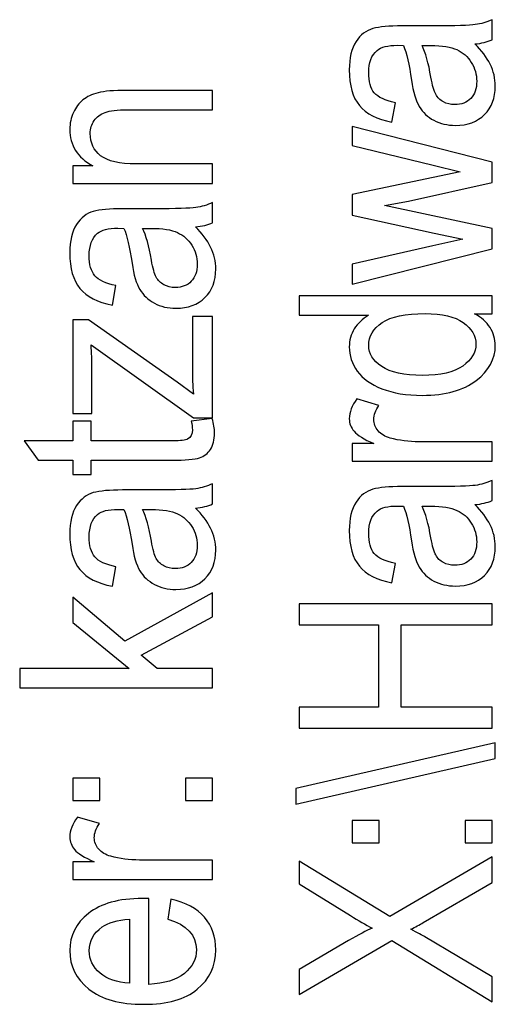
# Model space of a CAD drawing. Header units: centimetres. Extents: x -94 to 21, y -30 to 196.
# Tile 91 of 143: x -19.857 to -19.345, y 7.993 to 9.052. Entities that reach past the tile are written whole.
import ezdxf

# ---------------------------------------------------------------- set-up
doc = ezdxf.new("R2010")
doc.units = ezdxf.units.CM
doc.header["$MEASUREMENT"] = 0
doc.layers.add('Ebene 1', color=7, linetype='Continuous')

msp = doc.modelspace()

# ---------------------------------------------------------------- linework, layer by layer
at = {"layer": 'Ebene 1', "color": 136}
for points, knots in [([(-19.36745, 9.02582), (-19.36016, 9.01882), (-19.35471, 9.01158), (-19.35104, 9.00404), (-19.34732, 8.99646), (-19.34548, 8.98864), (-19.34548, 8.98053), (-19.34548, 8.96768), (-19.34935, 8.95744), (-19.35712, 8.94982), (-19.36485, 8.94214), (-19.37528, 8.93832), (-19.38841, 8.93832), (-19.3971, 8.93832), (-19.40478, 8.94011), (-19.41149, 8.94373), (-19.41821, 8.9473), (-19.42347, 8.95223), (-19.42724, 8.95846), (-19.431, 8.96469), (-19.4338, 8.97415), (-19.43559, 8.9868), (-19.438, 9.0038), (-19.4409, 9.01631), (-19.44428, 9.02423), (-19.44428, 9.02423), (-19.4508, 9.02437), (-19.4508, 9.02437), (-19.46113, 9.02437), (-19.46838, 9.02254), (-19.47258, 9.01887), (-19.47861, 9.0137), (-19.48166, 9.00573), (-19.48166, 8.99501), (-19.48166, 8.98531), (-19.47963, 8.97806), (-19.47562, 8.97323), (-19.47161, 8.96845), (-19.46403, 8.96493), (-19.45297, 8.96266), (-19.45297, 8.96266), (-19.45674, 8.9418), (-19.45674, 8.9418), (-19.47272, 8.94474), (-19.48431, 8.95064), (-19.4916, 8.95957), (-19.4989, 8.9685), (-19.50252, 8.9813), (-19.50252, 8.99791), (-19.50252, 9.01085), (-19.5001, 9.02099), (-19.49523, 9.02838), (-19.4904, 9.03573), (-19.48436, 9.04041), (-19.47721, 9.04235), (-19.47002, 9.04428), (-19.45959, 9.04524), (-19.44583, 9.04524), (-19.44583, 9.04524), (-19.41188, 9.04524), (-19.41188, 9.04524), (-19.38812, 9.04524), (-19.37315, 9.04568), (-19.36697, 9.04659), (-19.36084, 9.04746), (-19.3548, 9.04925), (-19.34896, 9.05191), (-19.34896, 9.05191), (-19.34896, 9.03018), (-19.34896, 9.03018), (-19.35413, 9.02795), (-19.36031, 9.0265), (-19.36745, 9.02582)], [0, 0, 0, 0, 0.0416667, 0.0416667, 0.0416667, 0.0833333, 0.0833333, 0.0833333, 0.125, 0.125, 0.125, 0.1666667, 0.1666667, 0.1666667, 0.2083333, 0.2083333, 0.2083333, 0.25, 0.25, 0.25, 0.2916667, 0.2916667, 0.2916667, 0.3333333, 0.3333333, 0.3333333, 0.375, 0.375, 0.375, 0.4166667, 0.4166667, 0.4166667, 0.4583333, 0.4583333, 0.4583333, 0.5, 0.5, 0.5, 0.5416667, 0.5416667, 0.5416667, 0.5833333, 0.5833333, 0.5833333, 0.625, 0.625, 0.625, 0.6666667, 0.6666667, 0.6666667, 0.7083333, 0.7083333, 0.7083333, 0.75, 0.75, 0.75, 0.7916667, 0.7916667, 0.7916667, 0.8333333, 0.8333333, 0.8333333, 0.875, 0.875, 0.875, 0.9166667, 0.9166667, 0.9166667, 0.9583333, 0.9583333, 0.9583333, 1, 1, 1, 1]), ([(-19.42429, 9.02423), (-19.42052, 9.0166), (-19.41734, 9.0052), (-19.41473, 8.99009), (-19.41323, 8.9813), (-19.41149, 8.97517), (-19.40956, 8.97169), (-19.40763, 8.96816), (-19.40488, 8.96546), (-19.40135, 8.96353), (-19.39783, 8.9616), (-19.39372, 8.96063), (-19.38909, 8.96063), (-19.38194, 8.96063), (-19.37619, 8.96285), (-19.3719, 8.9673), (-19.3676, 8.97174), (-19.36547, 8.97787), (-19.36547, 8.98569), (-19.36547, 8.99318), (-19.36741, 8.99994), (-19.37127, 9.00602), (-19.37513, 9.01211), (-19.3803, 9.01669), (-19.38677, 9.01969), (-19.39319, 9.02273), (-19.40261, 9.02423), (-19.41497, 9.02423), (-19.41497, 9.02423), (-19.42429, 9.02423), (-19.42429, 9.02423)], [0, 0, 0, 0, 0.1, 0.1, 0.1, 0.2, 0.2, 0.2, 0.3, 0.3, 0.3, 0.4, 0.4, 0.4, 0.5, 0.5, 0.5, 0.6, 0.6, 0.6, 0.7, 0.7, 0.7, 0.8, 0.8, 0.8, 0.9, 0.9, 0.9, 1, 1, 1, 1]), ([(-19.64954, 8.87594), (-19.64954, 8.87594), (-19.79991, 8.87594), (-19.79991, 8.87594), (-19.79991, 8.87594), (-19.79991, 8.89477), (-19.79991, 8.89477), (-19.79991, 8.89477), (-19.77837, 8.89477), (-19.77837, 8.89477), (-19.78668, 8.89931), (-19.79286, 8.90481), (-19.79696, 8.91133), (-19.80107, 8.91791), (-19.8031, 8.92539), (-19.8031, 8.93384), (-19.8031, 8.94046), (-19.80179, 8.94654), (-19.79919, 8.95214), (-19.79663, 8.95775), (-19.79325, 8.96224), (-19.78904, 8.96567), (-19.78484, 8.96909), (-19.77939, 8.97165), (-19.77268, 8.97334), (-19.76601, 8.97503), (-19.75573, 8.9759), (-19.74187, 8.9759), (-19.74187, 8.9759), (-19.64954, 8.9759), (-19.64954, 8.9759), (-19.64954, 8.9759), (-19.64954, 8.95504), (-19.64954, 8.95504), (-19.64954, 8.95504), (-19.7409, 8.95504), (-19.7409, 8.95504), (-19.75196, 8.95504), (-19.76002, 8.95412), (-19.76509, 8.95224), (-19.77016, 8.95036), (-19.77412, 8.94741), (-19.77692, 8.9434), (-19.77968, 8.9394), (-19.78108, 8.93481), (-19.78108, 8.9295), (-19.78108, 8.91955), (-19.77736, 8.91163), (-19.76992, 8.90568), (-19.76244, 8.89974), (-19.74969, 8.8968), (-19.73158, 8.8968), (-19.73158, 8.8968), (-19.64954, 8.8968), (-19.64954, 8.8968), (-19.64954, 8.8968), (-19.64954, 8.87594), (-19.64954, 8.87594)], [0, 0, 0, 0, 0.0526316, 0.0526316, 0.0526316, 0.1052632, 0.1052632, 0.1052632, 0.1578947, 0.1578947, 0.1578947, 0.2105263, 0.2105263, 0.2105263, 0.2631579, 0.2631579, 0.2631579, 0.3157895, 0.3157895, 0.3157895, 0.3684211, 0.3684211, 0.3684211, 0.4210526, 0.4210526, 0.4210526, 0.4736842, 0.4736842, 0.4736842, 0.5263158, 0.5263158, 0.5263158, 0.5789474, 0.5789474, 0.5789474, 0.6315789, 0.6315789, 0.6315789, 0.6842105, 0.6842105, 0.6842105, 0.7368421, 0.7368421, 0.7368421, 0.7894737, 0.7894737, 0.7894737, 0.8421053, 0.8421053, 0.8421053, 0.8947368, 0.8947368, 0.8947368, 0.9473684, 0.9473684, 0.9473684, 1, 1, 1, 1]), ([(-19.34896, 8.80554), (-19.34896, 8.80554), (-19.49933, 8.76753), (-19.49933, 8.76753), (-19.49933, 8.76753), (-19.49933, 8.78902), (-19.49933, 8.78902), (-19.49933, 8.78902), (-19.41256, 8.80878), (-19.41256, 8.80878), (-19.41256, 8.80878), (-19.38025, 8.81607), (-19.38025, 8.81607), (-19.38025, 8.81607), (-19.41125, 8.82249), (-19.41125, 8.82249), (-19.41125, 8.82249), (-19.49933, 8.84181), (-19.49933, 8.84181), (-19.49933, 8.84181), (-19.49933, 8.86392), (-19.49933, 8.86392), (-19.49933, 8.86392), (-19.41217, 8.88227), (-19.41217, 8.88227), (-19.41217, 8.88227), (-19.38344, 8.8885), (-19.38344, 8.8885), (-19.38344, 8.8885), (-19.41246, 8.8956), (-19.41246, 8.8956), (-19.41246, 8.8956), (-19.49933, 8.91666), (-19.49933, 8.91666), (-19.49933, 8.91666), (-19.49933, 8.93704), (-19.49933, 8.93704), (-19.49933, 8.93704), (-19.34896, 8.89869), (-19.34896, 8.89869), (-19.34896, 8.89869), (-19.34896, 8.87682), (-19.34896, 8.87682), (-19.34896, 8.87682), (-19.43897, 8.85697), (-19.43897, 8.85697), (-19.43897, 8.85697), (-19.46456, 8.85229), (-19.46456, 8.85229), (-19.46456, 8.85229), (-19.34896, 8.82756), (-19.34896, 8.82756), (-19.34896, 8.82756), (-19.34896, 8.80554), (-19.34896, 8.80554)], [0, 0, 0, 0, 0.0555556, 0.0555556, 0.0555556, 0.1111111, 0.1111111, 0.1111111, 0.1666667, 0.1666667, 0.1666667, 0.2222222, 0.2222222, 0.2222222, 0.2777778, 0.2777778, 0.2777778, 0.3333333, 0.3333333, 0.3333333, 0.3888889, 0.3888889, 0.3888889, 0.4444444, 0.4444444, 0.4444444, 0.5, 0.5, 0.5, 0.5555556, 0.5555556, 0.5555556, 0.6111111, 0.6111111, 0.6111111, 0.6666667, 0.6666667, 0.6666667, 0.7222222, 0.7222222, 0.7222222, 0.7777778, 0.7777778, 0.7777778, 0.8333333, 0.8333333, 0.8333333, 0.8888889, 0.8888889, 0.8888889, 0.9444444, 0.9444444, 0.9444444, 1, 1, 1, 1]), ([(-19.66803, 8.82917), (-19.66074, 8.82217), (-19.65529, 8.81493), (-19.65162, 8.80739), (-19.6479, 8.79981), (-19.64606, 8.79198), (-19.64606, 8.78387), (-19.64606, 8.77102), (-19.64993, 8.76078), (-19.6577, 8.75316), (-19.66543, 8.74548), (-19.67586, 8.74166), (-19.68899, 8.74166), (-19.69768, 8.74166), (-19.70536, 8.74345), (-19.71207, 8.74707), (-19.71879, 8.75064), (-19.72405, 8.75557), (-19.72782, 8.7618), (-19.73158, 8.76803), (-19.73438, 8.77749), (-19.73617, 8.79014), (-19.73858, 8.80715), (-19.74148, 8.81966), (-19.74486, 8.82758), (-19.74486, 8.82758), (-19.75138, 8.82772), (-19.75138, 8.82772), (-19.76171, 8.82772), (-19.76896, 8.82589), (-19.77316, 8.82222), (-19.77919, 8.81705), (-19.78224, 8.80908), (-19.78224, 8.79836), (-19.78224, 8.78865), (-19.78021, 8.7814), (-19.7762, 8.77657), (-19.77219, 8.77179), (-19.76461, 8.76827), (-19.75355, 8.766), (-19.75355, 8.766), (-19.75732, 8.74514), (-19.75732, 8.74514), (-19.7733, 8.74808), (-19.78489, 8.75398), (-19.79218, 8.76291), (-19.79948, 8.77184), (-19.8031, 8.78464), (-19.8031, 8.80126), (-19.8031, 8.8142), (-19.80068, 8.82434), (-19.79581, 8.83173), (-19.79098, 8.83907), (-19.78494, 8.84375), (-19.77779, 8.84569), (-19.7706, 8.84762), (-19.76017, 8.84858), (-19.74641, 8.84858), (-19.74641, 8.84858), (-19.71246, 8.84858), (-19.71246, 8.84858), (-19.6887, 8.84858), (-19.67373, 8.84902), (-19.66755, 8.84993), (-19.66142, 8.8508), (-19.65538, 8.85259), (-19.64954, 8.85525), (-19.64954, 8.85525), (-19.64954, 8.83352), (-19.64954, 8.83352), (-19.65471, 8.8313), (-19.66089, 8.82985), (-19.66803, 8.82917)], [0, 0, 0, 0, 0.0416667, 0.0416667, 0.0416667, 0.0833333, 0.0833333, 0.0833333, 0.125, 0.125, 0.125, 0.1666667, 0.1666667, 0.1666667, 0.2083333, 0.2083333, 0.2083333, 0.25, 0.25, 0.25, 0.2916667, 0.2916667, 0.2916667, 0.3333333, 0.3333333, 0.3333333, 0.375, 0.375, 0.375, 0.4166667, 0.4166667, 0.4166667, 0.4583333, 0.4583333, 0.4583333, 0.5, 0.5, 0.5, 0.5416667, 0.5416667, 0.5416667, 0.5833333, 0.5833333, 0.5833333, 0.625, 0.625, 0.625, 0.6666667, 0.6666667, 0.6666667, 0.7083333, 0.7083333, 0.7083333, 0.75, 0.75, 0.75, 0.7916667, 0.7916667, 0.7916667, 0.8333333, 0.8333333, 0.8333333, 0.875, 0.875, 0.875, 0.9166667, 0.9166667, 0.9166667, 0.9583333, 0.9583333, 0.9583333, 1, 1, 1, 1]), ([(-19.72487, 8.82758), (-19.7211, 8.81995), (-19.71792, 8.80855), (-19.71531, 8.79343), (-19.71381, 8.78464), (-19.71207, 8.77851), (-19.71014, 8.77503), (-19.70821, 8.7715), (-19.70546, 8.7688), (-19.70193, 8.76687), (-19.69841, 8.76494), (-19.6943, 8.76397), (-19.68967, 8.76397), (-19.68252, 8.76397), (-19.67677, 8.76619), (-19.67248, 8.77064), (-19.66818, 8.77508), (-19.66605, 8.78121), (-19.66605, 8.78903), (-19.66605, 8.79653), (-19.66799, 8.80329), (-19.67185, 8.80937), (-19.67571, 8.81546), (-19.68088, 8.82004), (-19.68735, 8.82304), (-19.69377, 8.82608), (-19.70319, 8.82758), (-19.71555, 8.82758), (-19.71555, 8.82758), (-19.72487, 8.82758), (-19.72487, 8.82758)], [0, 0, 0, 0, 0.1, 0.1, 0.1, 0.2, 0.2, 0.2, 0.3, 0.3, 0.3, 0.4, 0.4, 0.4, 0.5, 0.5, 0.5, 0.6, 0.6, 0.6, 0.7, 0.7, 0.7, 0.8, 0.8, 0.8, 0.9, 0.9, 0.9, 1, 1, 1, 1]), ([(-19.34896, 8.73554), (-19.34896, 8.73554), (-19.36774, 8.73554), (-19.36774, 8.73554), (-19.3605, 8.73177), (-19.355, 8.7269), (-19.35118, 8.72096), (-19.34737, 8.71502), (-19.34548, 8.7086), (-19.34548, 8.70169), (-19.34548, 8.68716), (-19.35234, 8.67459), (-19.36605, 8.66397), (-19.37977, 8.65334), (-19.39908, 8.64803), (-19.424, 8.64803), (-19.44109, 8.64803), (-19.45553, 8.6504), (-19.46741, 8.65513), (-19.47929, 8.65982), (-19.48813, 8.66614), (-19.49387, 8.67401), (-19.49962, 8.68189), (-19.50252, 8.69063), (-19.50252, 8.70029), (-19.50252, 8.70715), (-19.50073, 8.71357), (-19.49711, 8.71946), (-19.49349, 8.72535), (-19.48842, 8.73023), (-19.48195, 8.73409), (-19.48195, 8.73409), (-19.55641, 8.73409), (-19.55641, 8.73409), (-19.55641, 8.73409), (-19.55641, 8.75495), (-19.55641, 8.75495), (-19.55641, 8.75495), (-19.34896, 8.75495), (-19.34896, 8.75495), (-19.34896, 8.75495), (-19.34896, 8.73554), (-19.34896, 8.73554)], [0, 0, 0, 0, 0.0714286, 0.0714286, 0.0714286, 0.1428571, 0.1428571, 0.1428571, 0.2142857, 0.2142857, 0.2142857, 0.2857143, 0.2857143, 0.2857143, 0.3571429, 0.3571429, 0.3571429, 0.4285714, 0.4285714, 0.4285714, 0.5, 0.5, 0.5, 0.5714286, 0.5714286, 0.5714286, 0.6428571, 0.6428571, 0.6428571, 0.7142857, 0.7142857, 0.7142857, 0.7857143, 0.7857143, 0.7857143, 0.8571429, 0.8571429, 0.8571429, 0.9285714, 0.9285714, 0.9285714, 1, 1, 1, 1]), ([(-19.42386, 8.66947), (-19.4044, 8.66947), (-19.38996, 8.67285), (-19.38049, 8.67957), (-19.37108, 8.68634), (-19.36634, 8.69421), (-19.36634, 8.70314), (-19.36634, 8.71202), (-19.37088, 8.7197), (-19.37996, 8.72622), (-19.38899, 8.73274), (-19.4027, 8.73598), (-19.42101, 8.73598), (-19.44211, 8.73598), (-19.45746, 8.73274), (-19.46712, 8.72622), (-19.47683, 8.7197), (-19.48166, 8.71149), (-19.48166, 8.70159), (-19.48166, 8.69281), (-19.47702, 8.68527), (-19.4677, 8.67895), (-19.45838, 8.67261), (-19.4438, 8.66947), (-19.42386, 8.66947)], [0, 0, 0, 0, 0.125, 0.125, 0.125, 0.25, 0.25, 0.25, 0.375, 0.375, 0.375, 0.5, 0.5, 0.5, 0.625, 0.625, 0.625, 0.75, 0.75, 0.75, 0.875, 0.875, 0.875, 1, 1, 1, 1]), ([(-19.64954, 8.62389), (-19.64954, 8.62389), (-19.67011, 8.62389), (-19.67011, 8.62389), (-19.67011, 8.62389), (-19.78021, 8.70241), (-19.78021, 8.70241), (-19.77963, 8.69343), (-19.77934, 8.68556), (-19.77934, 8.6788), (-19.77934, 8.6788), (-19.77934, 8.62852), (-19.77934, 8.62852), (-19.77934, 8.62852), (-19.79991, 8.62852), (-19.79991, 8.62852), (-19.79991, 8.62852), (-19.79991, 8.72936), (-19.79991, 8.72936), (-19.79991, 8.72936), (-19.78315, 8.72936), (-19.78315, 8.72936), (-19.78315, 8.72936), (-19.68754, 8.66237), (-19.68754, 8.66237), (-19.68754, 8.66237), (-19.67011, 8.64943), (-19.67011, 8.64943), (-19.67088, 8.6588), (-19.67127, 8.66759), (-19.67127, 8.6758), (-19.67127, 8.6758), (-19.67127, 8.73283), (-19.67127, 8.73283), (-19.67127, 8.73283), (-19.64954, 8.73283), (-19.64954, 8.73283), (-19.64954, 8.73283), (-19.64954, 8.62389), (-19.64954, 8.62389)], [0, 0, 0, 0, 0.0769231, 0.0769231, 0.0769231, 0.1538462, 0.1538462, 0.1538462, 0.2307692, 0.2307692, 0.2307692, 0.3076923, 0.3076923, 0.3076923, 0.3846154, 0.3846154, 0.3846154, 0.4615385, 0.4615385, 0.4615385, 0.5384615, 0.5384615, 0.5384615, 0.6153846, 0.6153846, 0.6153846, 0.6923077, 0.6923077, 0.6923077, 0.7692308, 0.7692308, 0.7692308, 0.8461538, 0.8461538, 0.8461538, 0.9230769, 0.9230769, 0.9230769, 1, 1, 1, 1]), ([(-19.34896, 8.57728), (-19.34896, 8.57728), (-19.49933, 8.57728), (-19.49933, 8.57728), (-19.49933, 8.57728), (-19.49933, 8.59611), (-19.49933, 8.59611), (-19.49933, 8.59611), (-19.4763, 8.59611), (-19.4763, 8.59611), (-19.48687, 8.60094), (-19.49387, 8.60533), (-19.49735, 8.60934), (-19.50078, 8.61335), (-19.50252, 8.61784), (-19.50252, 8.62286), (-19.50252, 8.62981), (-19.49981, 8.63696), (-19.4944, 8.6442), (-19.4944, 8.6442), (-19.47065, 8.63725), (-19.47065, 8.63725), (-19.47432, 8.63203), (-19.47615, 8.62701), (-19.47615, 8.62209), (-19.47615, 8.61764), (-19.47461, 8.61359), (-19.47147, 8.60992), (-19.46838, 8.6062), (-19.46403, 8.60359), (-19.45848, 8.6021), (-19.44877, 8.59944), (-19.43849, 8.59814), (-19.42753, 8.59814), (-19.42753, 8.59814), (-19.34896, 8.59814), (-19.34896, 8.59814), (-19.34896, 8.59814), (-19.34896, 8.57728), (-19.34896, 8.57728)], [0, 0, 0, 0, 0.0769231, 0.0769231, 0.0769231, 0.1538462, 0.1538462, 0.1538462, 0.2307692, 0.2307692, 0.2307692, 0.3076923, 0.3076923, 0.3076923, 0.3846154, 0.3846154, 0.3846154, 0.4615385, 0.4615385, 0.4615385, 0.5384615, 0.5384615, 0.5384615, 0.6153846, 0.6153846, 0.6153846, 0.6923077, 0.6923077, 0.6923077, 0.7692308, 0.7692308, 0.7692308, 0.8461538, 0.8461538, 0.8461538, 0.9230769, 0.9230769, 0.9230769, 1, 1, 1, 1]), ([(-19.67243, 8.62029), (-19.67243, 8.62029), (-19.64983, 8.62319), (-19.64983, 8.62319), (-19.64828, 8.61739), (-19.64751, 8.61218), (-19.64751, 8.60754), (-19.64751, 8.60025), (-19.64896, 8.59441), (-19.65186, 8.58992), (-19.65471, 8.58548), (-19.65867, 8.58243), (-19.66369, 8.58079), (-19.66866, 8.5791), (-19.67866, 8.57828), (-19.69358, 8.57828), (-19.69358, 8.57828), (-19.78021, 8.57828), (-19.78021, 8.57828), (-19.78021, 8.57828), (-19.78021, 8.56293), (-19.78021, 8.56293), (-19.78021, 8.56293), (-19.79991, 8.56293), (-19.79991, 8.56293), (-19.79991, 8.56293), (-19.79991, 8.57828), (-19.79991, 8.57828), (-19.79991, 8.57828), (-19.837, 8.57828), (-19.837, 8.57828), (-19.837, 8.57828), (-19.85235, 8.59914), (-19.85235, 8.59914), (-19.85235, 8.59914), (-19.79991, 8.59914), (-19.79991, 8.59914), (-19.79991, 8.59914), (-19.79991, 8.62029), (-19.79991, 8.62029), (-19.79991, 8.62029), (-19.78021, 8.62029), (-19.78021, 8.62029), (-19.78021, 8.62029), (-19.78021, 8.59914), (-19.78021, 8.59914), (-19.78021, 8.59914), (-19.69213, 8.59914), (-19.69213, 8.59914), (-19.68397, 8.59914), (-19.67875, 8.59977), (-19.67639, 8.60098), (-19.67296, 8.60276), (-19.67127, 8.60614), (-19.67127, 8.61107), (-19.67127, 8.61344), (-19.67166, 8.61653), (-19.67243, 8.62029)], [0, 0, 0, 0, 0.0526316, 0.0526316, 0.0526316, 0.1052632, 0.1052632, 0.1052632, 0.1578947, 0.1578947, 0.1578947, 0.2105263, 0.2105263, 0.2105263, 0.2631579, 0.2631579, 0.2631579, 0.3157895, 0.3157895, 0.3157895, 0.3684211, 0.3684211, 0.3684211, 0.4210526, 0.4210526, 0.4210526, 0.4736842, 0.4736842, 0.4736842, 0.5263158, 0.5263158, 0.5263158, 0.5789474, 0.5789474, 0.5789474, 0.6315789, 0.6315789, 0.6315789, 0.6842105, 0.6842105, 0.6842105, 0.7368421, 0.7368421, 0.7368421, 0.7894737, 0.7894737, 0.7894737, 0.8421053, 0.8421053, 0.8421053, 0.8947368, 0.8947368, 0.8947368, 0.9473684, 0.9473684, 0.9473684, 1, 1, 1, 1]), ([(-19.36745, 8.5305), (-19.36016, 8.5235), (-19.35471, 8.51626), (-19.35104, 8.50872), (-19.34732, 8.50114), (-19.34548, 8.49332), (-19.34548, 8.48521), (-19.34548, 8.47236), (-19.34935, 8.46212), (-19.35712, 8.4545), (-19.36485, 8.44682), (-19.37528, 8.443), (-19.38841, 8.443), (-19.3971, 8.443), (-19.40478, 8.44479), (-19.41149, 8.44841), (-19.41821, 8.45198), (-19.42347, 8.45691), (-19.42724, 8.46314), (-19.431, 8.46937), (-19.4338, 8.47883), (-19.43559, 8.49148), (-19.438, 8.50848), (-19.4409, 8.52099), (-19.44428, 8.52891), (-19.44428, 8.52891), (-19.4508, 8.52905), (-19.4508, 8.52905), (-19.46113, 8.52905), (-19.46838, 8.52722), (-19.47258, 8.52355), (-19.47861, 8.51838), (-19.48166, 8.51041), (-19.48166, 8.49969), (-19.48166, 8.48999), (-19.47963, 8.48274), (-19.47562, 8.47791), (-19.47161, 8.47313), (-19.46403, 8.46961), (-19.45297, 8.46734), (-19.45297, 8.46734), (-19.45674, 8.44648), (-19.45674, 8.44648), (-19.47272, 8.44942), (-19.48431, 8.45532), (-19.4916, 8.46425), (-19.4989, 8.47318), (-19.50252, 8.48598), (-19.50252, 8.50259), (-19.50252, 8.51553), (-19.5001, 8.52567), (-19.49523, 8.53306), (-19.4904, 8.5404), (-19.48436, 8.54508), (-19.47721, 8.54702), (-19.47002, 8.54895), (-19.45959, 8.54991), (-19.44583, 8.54991), (-19.44583, 8.54991), (-19.41188, 8.54991), (-19.41188, 8.54991), (-19.38812, 8.54991), (-19.37315, 8.55035), (-19.36697, 8.55126), (-19.36084, 8.55213), (-19.3548, 8.55392), (-19.34896, 8.55658), (-19.34896, 8.55658), (-19.34896, 8.53485), (-19.34896, 8.53485), (-19.35413, 8.53263), (-19.36031, 8.53118), (-19.36745, 8.5305)], [0, 0, 0, 0, 0.0416667, 0.0416667, 0.0416667, 0.0833333, 0.0833333, 0.0833333, 0.125, 0.125, 0.125, 0.1666667, 0.1666667, 0.1666667, 0.2083333, 0.2083333, 0.2083333, 0.25, 0.25, 0.25, 0.2916667, 0.2916667, 0.2916667, 0.3333333, 0.3333333, 0.3333333, 0.375, 0.375, 0.375, 0.4166667, 0.4166667, 0.4166667, 0.4583333, 0.4583333, 0.4583333, 0.5, 0.5, 0.5, 0.5416667, 0.5416667, 0.5416667, 0.5833333, 0.5833333, 0.5833333, 0.625, 0.625, 0.625, 0.6666667, 0.6666667, 0.6666667, 0.7083333, 0.7083333, 0.7083333, 0.75, 0.75, 0.75, 0.7916667, 0.7916667, 0.7916667, 0.8333333, 0.8333333, 0.8333333, 0.875, 0.875, 0.875, 0.9166667, 0.9166667, 0.9166667, 0.9583333, 0.9583333, 0.9583333, 1, 1, 1, 1]), ([(-19.66803, 8.52687), (-19.66074, 8.51987), (-19.65529, 8.51263), (-19.65162, 8.50509), (-19.6479, 8.49751), (-19.64606, 8.48969), (-19.64606, 8.48158), (-19.64606, 8.46873), (-19.64993, 8.45849), (-19.6577, 8.45087), (-19.66543, 8.44319), (-19.67586, 8.43936), (-19.68899, 8.43936), (-19.69768, 8.43936), (-19.70536, 8.44115), (-19.71207, 8.44478), (-19.71879, 8.44835), (-19.72405, 8.45328), (-19.72782, 8.45951), (-19.73158, 8.46574), (-19.73438, 8.4752), (-19.73617, 8.48785), (-19.73858, 8.50485), (-19.74148, 8.51736), (-19.74486, 8.52528), (-19.74486, 8.52528), (-19.75138, 8.52542), (-19.75138, 8.52542), (-19.76171, 8.52542), (-19.76896, 8.52359), (-19.77316, 8.51992), (-19.77919, 8.51475), (-19.78224, 8.50678), (-19.78224, 8.49606), (-19.78224, 8.48636), (-19.78021, 8.47911), (-19.7762, 8.47428), (-19.77219, 8.4695), (-19.76461, 8.46598), (-19.75355, 8.46371), (-19.75355, 8.46371), (-19.75732, 8.44285), (-19.75732, 8.44285), (-19.7733, 8.44579), (-19.78489, 8.45169), (-19.79218, 8.46062), (-19.79948, 8.46955), (-19.8031, 8.48235), (-19.8031, 8.49896), (-19.8031, 8.5119), (-19.80068, 8.52204), (-19.79581, 8.52943), (-19.79098, 8.53677), (-19.78494, 8.54145), (-19.77779, 8.54339), (-19.7706, 8.54532), (-19.76017, 8.54628), (-19.74641, 8.54628), (-19.74641, 8.54628), (-19.71246, 8.54628), (-19.71246, 8.54628), (-19.6887, 8.54628), (-19.67373, 8.54672), (-19.66755, 8.54763), (-19.66142, 8.5485), (-19.65538, 8.55029), (-19.64954, 8.55295), (-19.64954, 8.55295), (-19.64954, 8.53122), (-19.64954, 8.53122), (-19.65471, 8.529), (-19.66089, 8.52755), (-19.66803, 8.52687)], [0, 0, 0, 0, 0.0416667, 0.0416667, 0.0416667, 0.0833333, 0.0833333, 0.0833333, 0.125, 0.125, 0.125, 0.1666667, 0.1666667, 0.1666667, 0.2083333, 0.2083333, 0.2083333, 0.25, 0.25, 0.25, 0.2916667, 0.2916667, 0.2916667, 0.3333333, 0.3333333, 0.3333333, 0.375, 0.375, 0.375, 0.4166667, 0.4166667, 0.4166667, 0.4583333, 0.4583333, 0.4583333, 0.5, 0.5, 0.5, 0.5416667, 0.5416667, 0.5416667, 0.5833333, 0.5833333, 0.5833333, 0.625, 0.625, 0.625, 0.6666667, 0.6666667, 0.6666667, 0.7083333, 0.7083333, 0.7083333, 0.75, 0.75, 0.75, 0.7916667, 0.7916667, 0.7916667, 0.8333333, 0.8333333, 0.8333333, 0.875, 0.875, 0.875, 0.9166667, 0.9166667, 0.9166667, 0.9583333, 0.9583333, 0.9583333, 1, 1, 1, 1]), ([(-19.72487, 8.52528), (-19.7211, 8.51765), (-19.71792, 8.50625), (-19.71531, 8.49114), (-19.71381, 8.48235), (-19.71207, 8.47622), (-19.71014, 8.47274), (-19.70821, 8.46921), (-19.70546, 8.46651), (-19.70193, 8.46458), (-19.69841, 8.46265), (-19.6943, 8.46168), (-19.68967, 8.46168), (-19.68252, 8.46168), (-19.67677, 8.4639), (-19.67248, 8.46835), (-19.66818, 8.47279), (-19.66605, 8.47892), (-19.66605, 8.48674), (-19.66605, 8.49423), (-19.66799, 8.50099), (-19.67185, 8.50707), (-19.67571, 8.51316), (-19.68088, 8.51774), (-19.68735, 8.52074), (-19.69377, 8.52378), (-19.70319, 8.52528), (-19.71555, 8.52528), (-19.71555, 8.52528), (-19.72487, 8.52528), (-19.72487, 8.52528)], [0, 0, 0, 0, 0.1, 0.1, 0.1, 0.2, 0.2, 0.2, 0.3, 0.3, 0.3, 0.4, 0.4, 0.4, 0.5, 0.5, 0.5, 0.6, 0.6, 0.6, 0.7, 0.7, 0.7, 0.8, 0.8, 0.8, 0.9, 0.9, 0.9, 1, 1, 1, 1]), ([(-19.42429, 8.52891), (-19.42052, 8.52128), (-19.41734, 8.50988), (-19.41473, 8.49477), (-19.41323, 8.48598), (-19.41149, 8.47985), (-19.40956, 8.47637), (-19.40763, 8.47284), (-19.40488, 8.47014), (-19.40135, 8.46821), (-19.39783, 8.46628), (-19.39372, 8.46531), (-19.38909, 8.46531), (-19.38194, 8.46531), (-19.37619, 8.46753), (-19.3719, 8.47198), (-19.3676, 8.47642), (-19.36547, 8.48255), (-19.36547, 8.49037), (-19.36547, 8.49786), (-19.36741, 8.50462), (-19.37127, 8.5107), (-19.37513, 8.51679), (-19.3803, 8.52137), (-19.38677, 8.52437), (-19.39319, 8.52741), (-19.40261, 8.52891), (-19.41497, 8.52891), (-19.41497, 8.52891), (-19.42429, 8.52891), (-19.42429, 8.52891)], [0, 0, 0, 0, 0.1, 0.1, 0.1, 0.2, 0.2, 0.2, 0.3, 0.3, 0.3, 0.4, 0.4, 0.4, 0.5, 0.5, 0.5, 0.6, 0.6, 0.6, 0.7, 0.7, 0.7, 0.8, 0.8, 0.8, 0.9, 0.9, 0.9, 1, 1, 1, 1]), ([(-19.64954, 8.33345), (-19.64954, 8.33345), (-19.85699, 8.33345), (-19.85699, 8.33345), (-19.85699, 8.33345), (-19.85699, 8.35431), (-19.85699, 8.35431), (-19.85699, 8.35431), (-19.73916, 8.35431), (-19.73916, 8.35431), (-19.73916, 8.35431), (-19.79991, 8.4037), (-19.79991, 8.4037), (-19.79991, 8.4037), (-19.79991, 8.43089), (-19.79991, 8.43089), (-19.79991, 8.43089), (-19.74409, 8.38376), (-19.74409, 8.38376), (-19.74409, 8.38376), (-19.64954, 8.43557), (-19.64954, 8.43557), (-19.64954, 8.43557), (-19.64954, 8.40998), (-19.64954, 8.40998), (-19.64954, 8.40998), (-19.72642, 8.36884), (-19.72642, 8.36884), (-19.72642, 8.36884), (-19.70918, 8.35431), (-19.70918, 8.35431), (-19.70918, 8.35431), (-19.64954, 8.35431), (-19.64954, 8.35431), (-19.64954, 8.35431), (-19.64954, 8.33345), (-19.64954, 8.33345)], [0, 0, 0, 0, 0.0833333, 0.0833333, 0.0833333, 0.1666667, 0.1666667, 0.1666667, 0.25, 0.25, 0.25, 0.3333333, 0.3333333, 0.3333333, 0.4166667, 0.4166667, 0.4166667, 0.5, 0.5, 0.5, 0.5833333, 0.5833333, 0.5833333, 0.6666667, 0.6666667, 0.6666667, 0.75, 0.75, 0.75, 0.8333333, 0.8333333, 0.8333333, 0.9166667, 0.9166667, 0.9166667, 1, 1, 1, 1]), ([(-19.34896, 8.29017), (-19.34896, 8.29017), (-19.55641, 8.29017), (-19.55641, 8.29017), (-19.55641, 8.29017), (-19.55641, 8.31277), (-19.55641, 8.31277), (-19.55641, 8.31277), (-19.47094, 8.31277), (-19.47094, 8.31277), (-19.47094, 8.31277), (-19.47094, 8.40115), (-19.47094, 8.40115), (-19.47094, 8.40115), (-19.55641, 8.40115), (-19.55641, 8.40115), (-19.55641, 8.40115), (-19.55641, 8.42375), (-19.55641, 8.42375), (-19.55641, 8.42375), (-19.34896, 8.42375), (-19.34896, 8.42375), (-19.34896, 8.42375), (-19.34896, 8.40115), (-19.34896, 8.40115), (-19.34896, 8.40115), (-19.4466, 8.40115), (-19.4466, 8.40115), (-19.4466, 8.40115), (-19.4466, 8.31277), (-19.4466, 8.31277), (-19.4466, 8.31277), (-19.34896, 8.31277), (-19.34896, 8.31277), (-19.34896, 8.31277), (-19.34896, 8.29017), (-19.34896, 8.29017)], [0, 0, 0, 0, 0.0833333, 0.0833333, 0.0833333, 0.1666667, 0.1666667, 0.1666667, 0.25, 0.25, 0.25, 0.3333333, 0.3333333, 0.3333333, 0.4166667, 0.4166667, 0.4166667, 0.5, 0.5, 0.5, 0.5833333, 0.5833333, 0.5833333, 0.6666667, 0.6666667, 0.6666667, 0.75, 0.75, 0.75, 0.8333333, 0.8333333, 0.8333333, 0.9166667, 0.9166667, 0.9166667, 1, 1, 1, 1]), ([(-19.34548, 8.25758), (-19.34548, 8.25758), (-19.55988, 8.20847), (-19.55988, 8.20847), (-19.55988, 8.20847), (-19.55988, 8.22542), (-19.55988, 8.22542), (-19.55988, 8.22542), (-19.34548, 8.27453), (-19.34548, 8.27453), (-19.34548, 8.27453), (-19.34548, 8.25758), (-19.34548, 8.25758)], [0, 0, 0, 0, 0.25, 0.25, 0.25, 0.5, 0.5, 0.5, 0.75, 0.75, 0.75, 1, 1, 1, 1]), ([(-19.77094, 8.21256), (-19.77094, 8.21256), (-19.79991, 8.21256), (-19.79991, 8.21256), (-19.79991, 8.21256), (-19.79991, 8.23632), (-19.79991, 8.23632), (-19.79991, 8.23632), (-19.77094, 8.23632), (-19.77094, 8.23632), (-19.77094, 8.23632), (-19.77094, 8.21256), (-19.77094, 8.21256)], [0, 0, 0, 0, 0.25, 0.25, 0.25, 0.5, 0.5, 0.5, 0.75, 0.75, 0.75, 1, 1, 1, 1]), ([(-19.64954, 8.21256), (-19.64954, 8.21256), (-19.67851, 8.21256), (-19.67851, 8.21256), (-19.67851, 8.21256), (-19.67851, 8.23632), (-19.67851, 8.23632), (-19.67851, 8.23632), (-19.64954, 8.23632), (-19.64954, 8.23632), (-19.64954, 8.23632), (-19.64954, 8.21256), (-19.64954, 8.21256)], [0, 0, 0, 0, 0.25, 0.25, 0.25, 0.5, 0.5, 0.5, 0.75, 0.75, 0.75, 1, 1, 1, 1]), ([(-19.64954, 8.12757), (-19.64954, 8.12757), (-19.79991, 8.12757), (-19.79991, 8.12757), (-19.79991, 8.12757), (-19.79991, 8.1464), (-19.79991, 8.1464), (-19.79991, 8.1464), (-19.77688, 8.1464), (-19.77688, 8.1464), (-19.78745, 8.15123), (-19.79445, 8.15562), (-19.79793, 8.15963), (-19.80136, 8.16364), (-19.8031, 8.16813), (-19.8031, 8.17315), (-19.8031, 8.1801), (-19.80039, 8.18725), (-19.79498, 8.19449), (-19.79498, 8.19449), (-19.77123, 8.18754), (-19.77123, 8.18754), (-19.7749, 8.18232), (-19.77673, 8.1773), (-19.77673, 8.17238), (-19.77673, 8.16793), (-19.77519, 8.16388), (-19.77205, 8.16021), (-19.76896, 8.15649), (-19.76461, 8.15388), (-19.75906, 8.15239), (-19.74935, 8.14973), (-19.73907, 8.14843), (-19.72811, 8.14843), (-19.72811, 8.14843), (-19.64954, 8.14843), (-19.64954, 8.14843), (-19.64954, 8.14843), (-19.64954, 8.12757), (-19.64954, 8.12757)], [0, 0, 0, 0, 0.0769231, 0.0769231, 0.0769231, 0.1538462, 0.1538462, 0.1538462, 0.2307692, 0.2307692, 0.2307692, 0.3076923, 0.3076923, 0.3076923, 0.3846154, 0.3846154, 0.3846154, 0.4615385, 0.4615385, 0.4615385, 0.5384615, 0.5384615, 0.5384615, 0.6153846, 0.6153846, 0.6153846, 0.6923077, 0.6923077, 0.6923077, 0.7692308, 0.7692308, 0.7692308, 0.8461538, 0.8461538, 0.8461538, 0.9230769, 0.9230769, 0.9230769, 1, 1, 1, 1]), ([(-19.47036, 8.16703), (-19.47036, 8.16703), (-19.49933, 8.16703), (-19.49933, 8.16703), (-19.49933, 8.16703), (-19.49933, 8.19079), (-19.49933, 8.19079), (-19.49933, 8.19079), (-19.47036, 8.19079), (-19.47036, 8.19079), (-19.47036, 8.19079), (-19.47036, 8.16703), (-19.47036, 8.16703)], [0, 0, 0, 0, 0.25, 0.25, 0.25, 0.5, 0.5, 0.5, 0.75, 0.75, 0.75, 1, 1, 1, 1]), ([(-19.34896, 8.16703), (-19.34896, 8.16703), (-19.37793, 8.16703), (-19.37793, 8.16703), (-19.37793, 8.16703), (-19.37793, 8.19079), (-19.37793, 8.19079), (-19.37793, 8.19079), (-19.34896, 8.19079), (-19.34896, 8.19079), (-19.34896, 8.19079), (-19.34896, 8.16703), (-19.34896, 8.16703)], [0, 0, 0, 0, 0.25, 0.25, 0.25, 0.5, 0.5, 0.5, 0.75, 0.75, 0.75, 1, 1, 1, 1]), ([(-19.34896, 7.99593), (-19.34896, 7.99593), (-19.45674, 8.06189), (-19.45674, 8.06189), (-19.45674, 8.06189), (-19.55641, 8.00375), (-19.55641, 8.00375), (-19.55641, 8.00375), (-19.55641, 8.03079), (-19.55641, 8.03079), (-19.55641, 8.03079), (-19.50339, 8.06175), (-19.50339, 8.06175), (-19.49242, 8.06812), (-19.48402, 8.07256), (-19.47808, 8.07517), (-19.48508, 8.07884), (-19.49281, 8.08338), (-19.50116, 8.08869), (-19.50116, 8.08869), (-19.55641, 8.12284), (-19.55641, 8.12284), (-19.55641, 8.12284), (-19.55641, 8.14718), (-19.55641, 8.14718), (-19.55641, 8.14718), (-19.45882, 8.08773), (-19.45882, 8.08773), (-19.45882, 8.08773), (-19.34896, 8.15181), (-19.34896, 8.15181), (-19.34896, 8.15181), (-19.34896, 8.1241), (-19.34896, 8.1241), (-19.34896, 8.1241), (-19.42294, 8.08116), (-19.42294, 8.08116), (-19.42704, 8.07879), (-19.43158, 8.07638), (-19.43646, 8.07401), (-19.42902, 8.07024), (-19.42395, 8.06749), (-19.42115, 8.06585), (-19.42115, 8.06585), (-19.34896, 8.02297), (-19.34896, 8.02297), (-19.34896, 8.02297), (-19.34896, 7.99593), (-19.34896, 7.99593)], [0, 0, 0, 0, 0.0625, 0.0625, 0.0625, 0.125, 0.125, 0.125, 0.1875, 0.1875, 0.1875, 0.25, 0.25, 0.25, 0.3125, 0.3125, 0.3125, 0.375, 0.375, 0.375, 0.4375, 0.4375, 0.4375, 0.5, 0.5, 0.5, 0.5625, 0.5625, 0.5625, 0.625, 0.625, 0.625, 0.6875, 0.6875, 0.6875, 0.75, 0.75, 0.75, 0.8125, 0.8125, 0.8125, 0.875, 0.875, 0.875, 0.9375, 0.9375, 0.9375, 1, 1, 1, 1]), ([(-19.69764, 8.08485), (-19.69764, 8.08485), (-19.69445, 8.1063), (-19.69445, 8.1063), (-19.67846, 8.10272), (-19.66639, 8.0962), (-19.65828, 8.08683), (-19.65012, 8.07741), (-19.64606, 8.06577), (-19.64606, 8.05191), (-19.64606, 8.03443), (-19.65268, 8.02033), (-19.66596, 8.00952), (-19.67919, 7.9987), (-19.69831, 7.99329), (-19.72332, 7.99329), (-19.74926, 7.99329), (-19.76901, 7.99875), (-19.78267, 8.00966), (-19.79629, 8.02058), (-19.8031, 8.03434), (-19.8031, 8.05109), (-19.8031, 8.06703), (-19.79643, 8.08036), (-19.78306, 8.09104), (-19.76968, 8.10166), (-19.75032, 8.10702), (-19.72497, 8.10702), (-19.72497, 8.10702), (-19.71821, 8.10688), (-19.71821, 8.10688), (-19.71821, 8.10688), (-19.71821, 8.01473), (-19.71821, 8.01473), (-19.70126, 8.0156), (-19.68846, 8.01951), (-19.67987, 8.02651), (-19.67122, 8.03352), (-19.66692, 8.04202), (-19.66692, 8.05206), (-19.66692, 8.06775), (-19.67716, 8.07871), (-19.69764, 8.08485)], [0, 0, 0, 0, 0.0714286, 0.0714286, 0.0714286, 0.1428571, 0.1428571, 0.1428571, 0.2142857, 0.2142857, 0.2142857, 0.2857143, 0.2857143, 0.2857143, 0.3571429, 0.3571429, 0.3571429, 0.4285714, 0.4285714, 0.4285714, 0.5, 0.5, 0.5, 0.5714286, 0.5714286, 0.5714286, 0.6428571, 0.6428571, 0.6428571, 0.7142857, 0.7142857, 0.7142857, 0.7857143, 0.7857143, 0.7857143, 0.8571429, 0.8571429, 0.8571429, 0.9285714, 0.9285714, 0.9285714, 1, 1, 1, 1]), ([(-19.73907, 8.01599), (-19.73907, 8.01599), (-19.73907, 8.08485), (-19.73907, 8.08485), (-19.7521, 8.08388), (-19.76181, 8.08113), (-19.76823, 8.07649), (-19.77755, 8.06978), (-19.78224, 8.06123), (-19.78224, 8.05085), (-19.78224, 8.04148), (-19.77832, 8.03352), (-19.77055, 8.0269), (-19.76278, 8.02029), (-19.7523, 8.01666), (-19.73907, 8.01599)], [0, 0, 0, 0, 0.2, 0.2, 0.2, 0.4, 0.4, 0.4, 0.6, 0.6, 0.6, 0.8, 0.8, 0.8, 1, 1, 1, 1])]:
    msp.add_open_spline(points, degree=3, knots=knots, dxfattribs=at)

doc.saveas('drawing.dxf')
